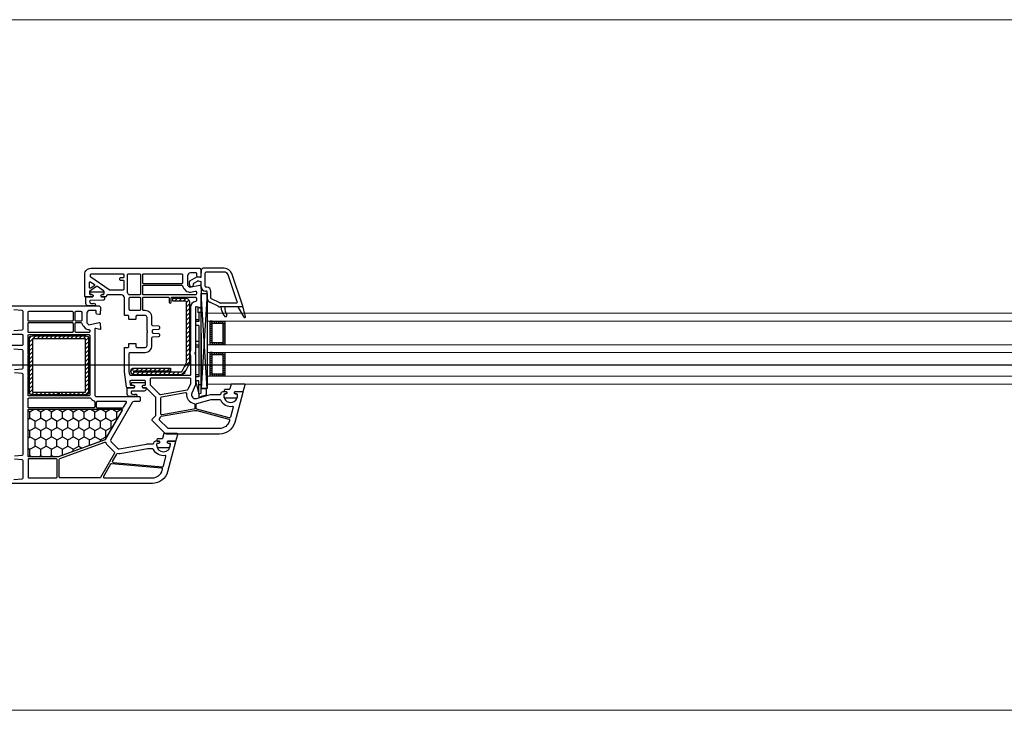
# Model space of a CAD drawing. Header units: millimetres. Extents: x 53645 to 137188, y 78097 to 135542.
# Tile 206 of 256: x 123707 to 124206, y 104279 to 104629. Entities that reach past the tile are written whole.
import ezdxf

# ---------------------------------------------------------------- set-up
doc = ezdxf.new("R2010")
doc.units = ezdxf.units.MM
doc.linetypes.add('CONTI', pattern=[0])
doc.linetypes.add('GOST2.303 5', pattern=[24, 20, -1.5, 1, -1.5])
for name, color, linetype in [('axis_dim', 40, 'CONTI'), ('GASKET', 5, 'Continuous'), ('PVC', 7, 'Continuous'), ('STEEL', 5, 'Continuous')]:
    doc.layers.add(name, color=color, linetype=linetype)
doc.layers.add('doors_windows', color=4, linetype='Continuous', lineweight=5)

# ---------------------------------------------------------------- blocks, each defined once
blk = doc.blocks.new('*U37')
at = {"linetype": 'Continuous'}
h = blk.add_hatch(dxfattribs=at)
h.set_pattern_fill('HONEY', color=6, angle=-90, style=0)
h.set_pattern_definition([(270, (2072.509, 52.6428), (-2.74963, -4.7625), [3.175, -6.35]), (150, (2072.509, 52.6428), (-2.74963, 4.7625), [3.175, -6.35]), (210, (2072.509, 52.6428), (-5.49926, -6e-07), [-6.35, 3.175])])
h.paths.add_polyline_path([(1944.13, -37.59, -0.57735), (1943.7, -36.84), (1951.38, -23.53, 0.079163), (1951.77, -22.5, -0.259107), (1952.09, -22.14), (1975.77, -13.52, -0.087489), (1975.94, -13.49), (1990.65, -13.49, -0.414214), (1991.15, -13.99), (1991.15, -37.09, -0.414214), (1990.65, -37.59)])
at = {"color": 1, "linetype": 'Continuous'}
for p, q in [((1903.38, -44.14), (1900.81, -44.82)), ((1900.81, -44.82), (1900.81, -47.87)), ((1904.58, -43.52), (1903.38, -43.85)), ((1903.38, -43.85), (1903.38, -44.14)), ((1904.58, -45.39), (1904.58, -43.52)), ((1900.81, -47.87), (1903.38, -47.87)), ((1904.57, -45.37), (1903.37, -45.65)), ((1903.37, -45.65), (1903.37, -88.61)), ((1904.57, -45.37), (1904.57, -51.97)), ((1906.37, -51.97), (1904.57, -45.37)), ((1904.57, -45.65), (1904.57, -51.97)), ((1903.37, -49.97), (1904.57, -49.97)), ((1903.37, -76.2), (1903.37, -52)), ((1904.57, -51.97), (1906.37, -51.97)), ((1904.57, -53.97), (1904.57, -54.57)), ((1904.57, -53.97), (1906.37, -53.97)), ((1904.57, -79.97), (1904.57, -53.97)), ((1906.37, -82.97), (1906.37, -51.97)), ((1904.57, -54.97), (1906.37, -54.97)), ((1904.57, -68.97), (1906.37, -68.97)), ((1904.57, -69.97), (1906.37, -69.97)), ((1904.57, -71.97), (1906.37, -71.97)), ((1904.57, -79.97), (1906.37, -79.97)), ((1904.57, -81.97), (1906.37, -81.97)), ((1904.57, -86.67), (1904.57, -81.97)), ((1904.57, -82.97), (1906.37, -82.97)), ((1903.37, -86.67), (1905.07, -86.67)), ((1903.37, -88.61), (1905.07, -89.07)), ((1905.07, -89.07), (1905.07, -86.67))]:
    blk.add_line(p, q, dxfattribs=at)
at = {"color": 1, "linetype": 'Continuous', "lineweight": 25}
for p, q in [((1900.39, -48.17), (1903.38, -96.18)), ((1900.39, -96.18), (1903.38, -48.17))]:
    blk.add_line(p, q, dxfattribs=at)
at = {"color": 5}
for p, q in [((1892.41, -55.28), (1892.41, -54.28)), ((1892.91, -55.28), (1892.91, -54.28)), ((1893.91, -55.28), (1893.91, -54.28)), ((1894.91, -55.28), (1894.91, -54.28)), ((1895.91, -55.28), (1895.91, -54.28)), ((1896.91, -55.28), (1896.91, -54.28)), ((1897.91, -55.28), (1897.91, -54.28)), ((1892.41, -55.28), (1891.41, -55.28)), ((1892.41, -56.28), (1891.41, -56.28)), ((1892.41, -57.28), (1891.41, -57.28)), ((1892.41, -58.28), (1891.41, -58.28)), ((1892.41, -59.28), (1891.41, -59.28)), ((1897.91, -55.28), (1898.91, -55.28)), ((1897.91, -56.28), (1898.91, -56.28)), ((1897.91, -57.28), (1898.91, -57.28)), ((1897.91, -58.28), (1898.91, -58.28)), ((1897.91, -59.28), (1898.91, -59.28)), ((1892.41, -60.28), (1891.41, -60.28)), ((1892.41, -61.28), (1891.41, -61.28)), ((1892.41, -62.28), (1891.41, -62.28)), ((1892.41, -63.28), (1891.41, -63.28)), ((1892.41, -64.28), (1891.41, -64.28)), ((1897.91, -60.28), (1898.91, -60.28)), ((1897.91, -61.28), (1898.91, -61.28)), ((1897.91, -62.28), (1898.91, -62.28)), ((1897.91, -63.28), (1898.91, -63.28)), ((1897.91, -64.28), (1898.91, -64.28)), ((1892.41, -65.28), (1891.41, -65.28)), ((1892.41, -65.28), (1891.41, -65.28)), ((1892.41, -66.28), (1891.41, -66.28)), ((1892.41, -65.28), (1892.41, -66.28)), ((1892.91, -66.28), (1892.91, -65.28)), ((1893.91, -66.28), (1893.91, -65.28)), ((1894.91, -66.28), (1894.91, -65.28)), ((1895.91, -66.28), (1895.91, -65.28)), ((1896.91, -66.28), (1896.91, -65.28)), ((1897.91, -65.28), (1898.91, -65.28)), ((1897.91, -65.28), (1898.91, -65.28)), ((1897.91, -65.28), (1897.91, -66.28)), ((1897.91, -66.28), (1898.91, -66.28)), ((1892.41, -71.28), (1891.41, -71.28)), ((1892.41, -72.28), (1891.41, -72.28)), ((1892.41, -73.28), (1891.41, -73.28)), ((1892.41, -74.28), (1891.41, -74.28)), ((1892.41, -71.28), (1892.41, -70.28)), ((1892.91, -71.28), (1892.91, -70.28)), ((1893.91, -71.28), (1893.91, -70.28)), ((1894.91, -71.28), (1894.91, -70.28)), ((1895.91, -71.28), (1895.91, -70.28)), ((1896.91, -71.28), (1896.91, -70.28)), ((1897.91, -71.28), (1897.91, -70.28)), ((1897.91, -71.28), (1898.91, -71.28)), ((1897.91, -72.28), (1898.91, -72.28)), ((1897.91, -73.28), (1898.91, -73.28)), ((1897.91, -74.28), (1898.91, -74.28)), ((1892.41, -75.28), (1891.41, -75.28)), ((1892.41, -76.28), (1891.41, -76.28)), ((1892.41, -77.28), (1891.41, -77.28)), ((1892.41, -78.28), (1891.41, -78.28)), ((1892.41, -79.28), (1891.41, -79.28)), ((1897.91, -75.28), (1898.91, -75.28)), ((1897.91, -76.28), (1898.91, -76.28)), ((1897.91, -77.28), (1898.91, -77.28)), ((1897.91, -78.28), (1898.91, -78.28)), ((1897.91, -79.28), (1898.91, -79.28)), ((1892.41, -80.28), (1891.41, -80.28)), ((1892.41, -81.28), (1891.41, -81.28)), ((1892.41, -81.28), (1891.41, -81.28)), ((1892.41, -82.28), (1891.41, -82.28)), ((1892.41, -81.28), (1892.41, -82.28)), ((1892.91, -82.28), (1892.91, -81.28)), ((1893.91, -82.28), (1893.91, -81.28)), ((1894.91, -82.28), (1894.91, -81.28)), ((1895.91, -82.28), (1895.91, -81.28)), ((1896.91, -82.28), (1896.91, -81.28)), ((1897.91, -80.28), (1898.91, -80.28)), ((1897.91, -81.28), (1898.91, -81.28)), ((1897.91, -81.28), (1898.91, -81.28)), ((1897.91, -81.28), (1897.91, -82.28)), ((1897.91, -82.28), (1898.91, -82.28))]:
    blk.add_line(p, q, dxfattribs=at)
blk.add_lwpolyline([(1943.78, -37.59, -0.57735), (1943.52, -37.14), (1952.16, -22.19, -0.176327), (1952.31, -22.06), (1975.8, -13.51, -0.087489), (1975.9, -13.49), (1990.85, -13.49, -0.414214), (1991.15, -13.79), (1991.15, -37.29, -0.414214), (1990.85, -37.59)], format="xyb", close=True)
at = {"color": 1, "linetype": 'Continuous', "lineweight": 25}
blk.add_lwpolyline([(1900.39, -50.18), (1900.39, -48.17), (1903.38, -48.17), (1903.38, -96.18), (1900.39, -96.18)], close=True, dxfattribs=at)
at = {"color": 5}
for points in [[(1898.91, -66.28), (1891.41, -66.28), (1891.41, -54.28), (1898.91, -54.28)], [(1897.91, -65.28), (1892.41, -65.28), (1892.41, -55.28), (1897.91, -55.28)], [(1898.91, -82.28), (1891.41, -82.28), (1891.41, -70.28), (1898.91, -70.28)], [(1897.91, -81.28), (1892.41, -81.28), (1892.41, -71.28), (1897.91, -71.28)]]:
    blk.add_lwpolyline(points, close=True, dxfattribs=at)
at = {"layer": 'doors_windows', "color": 5}
for points in [[(1378, -50.28), (1900.39, -50.28), (1900.39, -54.28), (1378, -54.28)], [(1378, -66.28), (1900.39, -66.28), (1900.39, -70.28), (1378, -70.28)], [(1378, -82.28), (1900.39, -82.28), (1900.39, -86.28), (1378, -86.28)]]:
    blk.add_lwpolyline(points, close=True, dxfattribs=at)
at = {"layer": 'GASKET'}
for p, q in [((1880.94, -84.5), (1882.38, -89.88)), ((1881.68, -84.2), (1884.67, -89.5)), ((1892.93, -87.48), (1893.28, -89.5))]:
    blk.add_line(p, q, dxfattribs=at)
at = {"layer": 'GASKET', "color": 5, "linetype": 'Continuous'}
for points in [[(1925.23, -22.56, 0.414214), (1925.93, -21.86), (1925.93, -21.76, 0.414214), (1925.63, -21.46), (1924.78, -21.46), (1924.61, -21.16, -0.57735), (1925.13, -20.26), (1925.58, -20.26, 0.414214), (1926.08, -19.76), (1926.08, -19.46, 0.020024), (1926.07, -19.18, 0.390947), (1925.07, -18.26), (1920.09, -18.26, 0.390947), (1919.09, -19.18), (1919.08, -19.46), (1919.08, -19.76, 0.414214), (1919.58, -20.26), (1920.03, -20.26, -0.57735), (1920.55, -21.16), (1920.38, -21.46), (1916.33, -21.46), (1915.32, -24.85, 0.502334), (1915.6, -25.23), (1922.36, -25.23), (1923.1, -22.8, -0.349418), (1923.39, -22.56)], [(1891.13, -47.61, 0.414214), (1891.83, -46.91), (1891.83, -46.81, 0.414214), (1891.53, -46.51), (1890.68, -46.51), (1890.51, -46.21, -0.57735), (1891.03, -45.31), (1891.48, -45.31, 0.414214), (1891.98, -44.81), (1891.98, -44.51, 0.020024), (1891.97, -44.23, 0.390947), (1890.97, -43.31), (1885.99, -43.31, 0.390947), (1884.99, -44.23), (1884.98, -44.51), (1884.98, -44.81, 0.414214), (1885.48, -45.31), (1885.93, -45.31, -0.57735), (1886.45, -46.21), (1886.28, -46.51), (1882.23, -46.51), (1881.22, -49.9, 0.502334), (1881.5, -50.28), (1888.26, -50.28), (1889, -47.85, -0.349418), (1889.29, -47.61)], [(1938.25, -49.68, -0.414214), (1938.75, -50.18, -0.054959), (1938.67, -50.94, -0.351258), (1938.47, -51.1), (1932.03, -51.1, -0.351258), (1931.83, -50.94, -0.054959), (1931.75, -50.18, -0.414214), (1932.25, -49.68), (1932.7, -49.68, 0.57735), (1933.22, -48.78), (1933.05, -48.48), (1931.58, -48.48, -0.414214), (1931.38, -48.28), (1931.38, -47.81, -0.407864), (1932.36, -46.81), (1938.57, -46.68, 0.433601), (1938.96, -46.24), (1938.94, -45.92, 0.363714), (1938.21, -45.19), (1937.24, -45.11, 0.169782), (1937.05, -45.16, -1.241435), (1936.6, -43.99), (1939.69, -43.99, -0.414214), (1940.89, -45.19), (1940.89, -48.18, -0.414214), (1940.59, -48.48), (1937.45, -48.48), (1937.28, -48.78, 0.57735), (1937.8, -49.68)], [(1959.24, -95.68, -0.414214), (1959.74, -96.18, -0.054959), (1959.65, -96.94, -0.351258), (1959.46, -97.1), (1953.02, -97.1, -0.351258), (1952.82, -96.94, -0.054959), (1952.74, -96.18, -0.414214), (1953.24, -95.68), (1953.69, -95.68, 0.57735), (1954.21, -94.78), (1954.03, -94.48), (1952.57, -94.48, -0.414214), (1952.37, -94.28), (1952.37, -93.81, -0.407864), (1953.35, -92.81), (1959.56, -92.68, 0.433601), (1959.95, -92.24), (1959.92, -91.92, 0.363714), (1959.2, -91.19), (1958.23, -91.11, 0.169782), (1958.04, -91.16, -1.241435), (1957.59, -89.99), (1960.68, -89.99, -0.414214), (1961.88, -91.19), (1961.88, -94.18, -0.414214), (1961.58, -94.48), (1958.44, -94.48), (1958.27, -94.78, 0.57735), (1958.79, -95.68)]]:
    blk.add_lwpolyline(points, format="xyb", close=True, dxfattribs=at)
at = {"layer": 'GASKET'}
for centre, radius, start, end in [((1881.33, -84.4), 0.4, 29.4867, 195), ((1890.97, -85.1), 0.6, 47.514, 209.42), ((1888, -88.34), 5, 10, 47.514), ((1883.48, -89.32), 8, 0, 29.42)]:
    blk.add_arc(centre, radius, start, end, dxfattribs=at)
at = {"layer": 'PVC'}
for p, q in [((1882.37, -89.8), (1882.37, -89.8)), ((1882.67, -89.5), (1893.82, -89.5)), ((1891.48, -89.32), (1891.48, -89.5)), ((1894.87, -89.74), (1899.02, -91.76)), ((1882.39, -89.9), (1887.95, -106.29)), ((1885.13, -92.06), (1889.75, -105.68)), ((1885.6, -91.4), (1893.82, -91.4)), ((1894.04, -91.45), (1898.19, -93.47)), ((1898.47, -93.92), (1898.47, -97.3)), ((1900.37, -93.92), (1900.37, -97)), ((1900.57, -99.4), (1900.97, -99.4)), ((1900.87, -97.5), (1901.27, -97.5)), ((1903.37, -99.6), (1903.37, -101.91)), ((1901.47, -99.9), (1901.47, -106.6)), ((1905.02, -102.62), (1903.79, -102.4)), ((1905.57, -104.75), (1903.96, -104.47)), ((1907.12, -101.55), (1905.36, -102.56)), ((1909.12, -102.7), (1905.57, -104.75)), ((1907.37, -100.65), (1907.37, -101.11)), ((1909.37, -100.65), (1909.37, -102.27)), ((1891.65, -107.1), (1900.97, -107.1)), ((1891.74, -109), (1902.62, -109)), ((1902.62, -109), (1903.37, -108.25)), ((1903.37, -104.96), (1903.37, -108.25))]:
    blk.add_line(p, q, dxfattribs=at)
for points in [[(1998.34, -2), (1994.13, -2.37, 0.388879), (1993.67, -2.87), (1993.67, -11.46, 0.388879), (1994.13, -11.96), (1998.05, -12.3, 0.700208)], [(1998.05, -14), (1994.13, -14.34, 0.388879), (1993.67, -14.84), (1993.67, -55.16, 0.388879), (1994.13, -55.66), (1998.05, -56, 0.700208)], [(1998.05, -57.7), (1994.13, -58.04, 0.388879), (1993.67, -58.54), (1993.67, -67.13, 0.388879), (1994.13, -67.63), (1998.34, -68, 0.700208)], [(1999.87, -70), (1994.17, -70, 0.414214), (1993.67, -70.5), (1993.67, -74.9, 0.414214), (1994.17, -75.4), (1999.87, -75.4, -0.414214)], [(1998.34, -77.4), (1994.13, -77.77, 0.388879), (1993.67, -78.27), (1993.67, -87.13, 0.388879), (1994.13, -87.63), (1998.34, -88, 0.700208)], [(1999.87, -90), (1955.12, -90), (1954.37, -89.25), (1954.37, -88.75), (1954.56, -85.97, -0.446275), (1955.14, -85.51), (1956.26, -85.7, -0.36397), (1956.67, -86.2), (1956.67, -87.2, 0.414214), (1957.17, -87.7), (1959.87, -87.7, 0.414214), (1961.37, -86.2), (1961.37, -81.43), (1960.37, -80.43), (1955.15, -81.49, -0.454146), (1954.55, -81.03), (1954.37, -78.32, -0.51393), (1954.75, -78.01), (1956.74, -78.54, 0.493145), (1957.37, -78.06), (1957.37, -45, 0.414214), (1956.37, -44), (1934.87, -44, -0.414214), (1934.37, -43.5), (1934.37, -42, -0.414214), (1934.87, -41.5), (1937.57, -41.5, 0.267949), (1938.44, -41), (1949.24, -22.29, 0.339454), (1949.08, -21.09), (1945.79, -17.8, 0.245592), (1944.91, -17.52), (1931.07, -19.95, -0.043661), (1930.55, -20), (1927.87, -20, 0.414214), (1927.37, -20.5, -0.414214), (1926.37, -21.5), (1924.73, -21.5), (1924.55, -21.2, -0.57735), (1925.07, -20.3), (1925.52, -20.3, 0.414214), (1926.02, -19.8), (1926.02, -19.5, 1), (1919.02, -19.5), (1919.02, -19.8, 0.414214), (1919.52, -20.3), (1919.97, -20.3, -0.57735), (1920.49, -21.2), (1920.32, -21.5), (1916.67, -21.5, -0.493145), (1916.38, -21.12), (1920.45, -5.93, -0.339454), (1928.18, 0), (1999.87, 0, -0.414214)]]:
    blk.add_lwpolyline(points, format="xyb", dxfattribs=at)
for points in [[(1952.51, -2.8), (1928.18, -2.8, 0.339454), (1923.16, -6.65), (1923.03, -7.12, 0.466308), (1923.47, -7.75), (1948.9, -9.97, 0.291473), (1949.38, -9.72), (1952.94, -3.55, 0.57735)], [(1974.82, -2.8, -0.414214), (1975.32, -3.3), (1975.32, -12.18, -0.315299), (1974.99, -12.65), (1952.31, -20.91, -0.415199), (1951.67, -20.61, 0.110369), (1950.85, -19.32), (1947.48, -15.95, -0.339454), (1947.4, -15.35), (1954.5, -3.05, -0.267949), (1954.93, -2.8)], [(1976.42, -3.3), (1976.42, -11.9, 0.414214), (1976.92, -12.4), (1990.67, -12.4, 0.414214), (1991.17, -11.9), (1991.17, -3.3, 0.414214), (1990.67, -2.8), (1976.92, -2.8, 0.414214)], [(1948.05, -10.6), (1923.11, -8.42, 0.36397), (1922.59, -8.79), (1921.27, -13.7, 0.546119), (1921.61, -14.08, -0.339137), (1927.52, -17.21, 0.293253), (1927.98, -17.5), (1930.6, -17.5), (1944.47, -15.05, -0.100742), (1945.87, -15.09, 0.329802), (1946.41, -14.85), (1948.44, -11.35, 0.548619)], [(1975.87, -13.5), (1990.67, -13.5, -0.414214), (1991.17, -14), (1991.17, -37.1, -0.414214), (1990.67, -37.6), (1944.15, -37.6, -0.57735), (1943.72, -36.85), (1951.4, -23.54, 0.079163), (1951.8, -22.51, -0.259107), (1952.12, -22.15)], [(1956.17, -38.3), (1943.17, -38.3, 0.267949), (1942.74, -38.55), (1941.3, -41.05, 0.57735), (1941.56, -41.5), (1956.17, -41.5, 0.414214), (1956.67, -41), (1956.67, -38.8, 0.414214)], [(1990.67, -38.3, -0.414214), (1991.17, -38.8), (1991.17, -42.8, -0.414214), (1990.67, -43.3), (1959.71, -43.3, -0.252264), (1959.3, -43.08, 0.152167), (1957.69, -41.76, -0.305615), (1957.37, -41.29), (1957.37, -38.8, -0.414214), (1957.87, -38.3)], [(1990.67, -44.4, -0.414214), (1991.17, -44.9), (1991.17, -54.1, 1), (1991.17, -54.7), (1991.17, -65.1, 1), (1991.17, -65.7), (1991.17, -74.9, -0.414214), (1990.67, -75.4), (1960.37, -75.4, -0.414214), (1959.87, -74.9), (1959.87, -44.9, -0.414214), (1960.37, -44.4)], [(1966.77, -76.5, -0.414214), (1967.27, -77), (1967.27, -81, -0.414214), (1966.77, -81.5), (1964.34, -81.5, -0.372896), (1963.85, -81.07, 0.161969), (1963.14, -79.66), (1962.14, -78.66, 0.198912), (1960.37, -77.93, -0.414214), (1959.87, -77.43), (1959.87, -77, -0.414214), (1960.37, -76.5)], [(1990.67, -76.5, -0.414214), (1991.17, -77), (1991.17, -81, -0.414214), (1990.67, -81.5), (1968.87, -81.5, -0.414214), (1968.37, -81), (1968.37, -77, -0.414214), (1968.87, -76.5)], [(1966.77, -82.2, -0.414214), (1967.27, -82.7), (1967.27, -86.7, -0.414214), (1966.77, -87.2), (1964.37, -87.2, -0.414214), (1963.87, -86.7), (1963.87, -82.7, -0.414214), (1964.37, -82.2)], [(1990.67, -82.2, -0.414214), (1991.17, -82.7), (1991.17, -86.7, -0.414214), (1990.67, -87.2), (1968.87, -87.2, -0.414214), (1968.37, -86.7), (1968.37, -82.7, -0.414214), (1968.87, -82.2)]]:
    blk.add_lwpolyline(points, format="xyb", close=True, dxfattribs=at)
at = {"layer": 'PVC', "linetype": 'Continuous', "lineweight": 25}
for points in [[(1904.12, -109), (1903.37, -108.25), (1903.37, -107.75), (1903.56, -104.97, -0.446275), (1904.14, -104.51), (1905.26, -104.7, -0.36397), (1905.67, -105.2), (1905.67, -106.2, 0.414214), (1906.17, -106.7), (1908.87, -106.7, 0.414214), (1910.37, -105.2), (1910.37, -100.43), (1909.37, -99.43), (1904.15, -100.49, -0.454146), (1903.55, -100.03), (1903.38, -97.41, -0.016582), (1903.37, -97.21), (1903.37, -89.3, -0.493145), (1903.75, -89.01), (1905.74, -89.54, 0.493145), (1906.37, -89.06), (1906.37, -66.71, -0.201513), (1906.52, -66.36, 0.420084), (1906.52, -65.64, -0.201513), (1906.37, -65.29), (1906.37, -50), (1908.21, -45.8, 0.628383), (1905.86, -43.07), (1898.65, -45), (1893.87, -45, 0.414214), (1893.37, -45.5, -0.414214), (1892.37, -46.5), (1890.73, -46.5), (1890.55, -46.2, -0.57735), (1891.07, -45.3), (1891.51, -45.3, 0.38517), (1892.01, -44.85, 1.105542), (1885.04, -44.85, 0.38517), (1885.54, -45.3), (1885.97, -45.3, -0.57735), (1886.49, -46.2), (1886.32, -46.5), (1882.67, -46.5, -0.493145), (1882.38, -46.12), (1886.45, -30.93, -0.339454), (1894.18, -25), (1920.96, -25, -0.198912), (1921.67, -25.29), (1928.23, -31.85, -0.414214), (1928.23, -32.56), (1926.52, -34.27, 0.198912), (1926.37, -34.62), (1926.37, -43.29, 0.198912), (1926.52, -43.65), (1931.23, -48.35, 0.198912), (1931.58, -48.5), (1933.02, -48.5), (1933.19, -48.8, -0.57735), (1932.67, -49.7), (1932.17, -49.7, 0.414214), (1931.67, -50.2), (1931.67, -51.6, 0.414214), (1932.17, -52.1), (1939.16, -52.1, 0.455633), (1939.66, -51.53), (1939.46, -50.13, 0.373972), (1938.97, -49.7), (1937.77, -49.7, -0.57735), (1937.25, -48.8), (1937.43, -48.5), (1940.81, -48.5, -0.373885), (1941.31, -48.93), (1942.37, -56.5), (1942.37, -68.6, -0.414214), (1942.07, -68.9), (1940.47, -68.9, 0.414214), (1940.17, -69.2), (1940.17, -70.6, -0.414214), (1939.87, -70.9), (1936.77, -70.9, -0.414214), (1936.47, -70.6), (1936.47, -69.4, 0.414214), (1935.97, -68.9), (1931.87, -68.9, 0.414214), (1930.87, -69.9), (1930.87, -76.29, -0.201513), (1930.72, -76.64, 0.420084), (1930.72, -77.36, -0.201513), (1930.87, -77.71), (1930.87, -84.1, 0.414214), (1931.87, -85.1), (1935.97, -85.1, 0.414214), (1936.47, -84.6), (1936.47, -83.4, -0.414214), (1936.77, -83.1), (1939.87, -83.1, -0.414214), (1940.17, -83.4), (1940.17, -84.8, 0.414214), (1940.47, -85.1), (1942.07, -85.1, -0.414214), (1942.37, -85.4), (1942.37, -94, 0.414214), (1943.87, -95.5), (1950.87, -95.5, 0.414214), (1951.37, -95, -0.414214), (1951.87, -94.5), (1954.02, -94.5), (1954.19, -94.8, -0.57735), (1953.67, -95.7), (1953.17, -95.7, 0.414214), (1952.67, -96.2), (1952.67, -97.17, 0.244698), (1952.89, -97.58), (1955.94, -99.72, 0.315299), (1956.51, -99.72), (1959.86, -97.37, 0.244698), (1960.07, -96.96), (1960.07, -96.2, 0.414214), (1959.57, -95.7), (1958.77, -95.7, -0.57735), (1958.25, -94.8), (1958.43, -94.5), (1962.07, -94.5, -0.414214), (1962.37, -94.8), (1962.37, -106, -0.414214), (1959.37, -109)], [(1906.89, -36.95, -0.109518), (1905.6, -36.9), (1889.43, -32.57, -0.414214), (1889.08, -31.95), (1889.16, -31.65, -0.339454), (1894.18, -27.8), (1919.8, -27.8, -0.198912), (1920.51, -28.09), (1924.49, -32.08, -0.382222), (1924.53, -32.75, 0.088112), (1924.03, -33.67, -0.274835), (1923.64, -34)], [(1893.98, -42.5, -0.293253), (1893.52, -42.21, 0.339137), (1887.61, -39.08, -0.546119), (1887.27, -38.7), (1888.64, -33.6, -0.414214), (1889.25, -33.24), (1905.65, -37.64, -0.339454), (1906.02, -38.12), (1906.02, -40.05, -0.339454), (1905.65, -40.53), (1898.38, -42.48, -0.065543), (1898.25, -42.5)], [(1911.43, -46.01, -0.498043), (1910.85, -45.46, 0.394481), (1907.14, -40.57, -0.365019), (1906.72, -40.07), (1906.72, -38.12, -0.36397), (1907.14, -37.62), (1923.29, -34.77, -0.466308), (1923.87, -35.27), (1923.87, -43.39, -0.36397), (1923.46, -43.89)], [(1909.37, -53.5, -0.414214), (1908.87, -53), (1908.87, -50.63, -0.103244), (1908.91, -50.43), (1910.16, -47.58, -0.251284), (1910.53, -47.28), (1923.99, -44.91, -0.28183), (1924.48, -45.1, 0.034736), (1924.75, -45.41), (1929.03, -49.69, -0.198912), (1929.17, -50.04), (1929.17, -53, -0.414214), (1928.67, -53.5)], [(1920.17, -94.4, -0.414214), (1919.67, -93.9), (1919.67, -91.9, 1), (1918.67, -91.9), (1918.67, -93.9, -0.414214), (1918.17, -94.4), (1906.37, -94.4, -0.414214), (1905.87, -93.9), (1905.87, -92.61, -0.387795), (1906.33, -92.11, 0.387795), (1908.87, -89.32), (1908.87, -67.31, 0.229416), (1908.87, -64.69), (1908.87, -55.1, -0.414214), (1909.37, -54.6), (1939.15, -54.6, -0.373972), (1939.64, -55.03), (1939.87, -56.64, -0.034844), (1939.87, -56.71), (1939.87, -65.9, -0.414214), (1939.37, -66.4), (1931.87, -66.4, 0.414214), (1928.37, -69.9), (1928.37, -73.72, -0.39896), (1927.9, -74.22), (1924.85, -74.38, 0.39896), (1924.37, -74.87), (1924.37, -75.31, 0.39896), (1924.85, -75.8), (1927.64, -75.95, -0.442836), (1928.11, -76.52, 0.074681), (1928.11, -77.48, -0.442836), (1927.64, -78.05), (1924.85, -78.2, 0.39896), (1924.37, -78.69), (1924.37, -79.13, 0.39896), (1924.85, -79.62), (1927.9, -79.78, -0.39896), (1928.37, -80.28), (1928.37, -84.1, 0.414214), (1931.87, -87.6), (1932.57, -87.6, -0.414214), (1933.07, -88.1), (1933.07, -93.9, -0.414214), (1932.57, -94.4)], [(1934.67, -94.4, -0.414214), (1934.17, -93.9), (1934.17, -88.1, -0.414214), (1934.67, -87.6), (1939.37, -87.6, -0.414214), (1939.87, -88.1), (1939.87, -93.9, -0.414214), (1939.37, -94.4)], [(1913.34, -100.5, -0.372896), (1912.85, -100.07, 0.161969), (1912.14, -98.66), (1911.14, -97.66, 0.251647), (1908.87, -96.98), (1906.47, -97.47, -0.4743), (1905.87, -96.98), (1905.87, -96, -0.414214), (1906.37, -95.5), (1932.57, -95.5, -0.414214), (1933.07, -96), (1933.07, -100, -0.414214), (1932.57, -100.5)], [(1934.67, -106.2, -0.414214), (1934.17, -105.7), (1934.17, -96, -0.414214), (1934.67, -95.5), (1939.84, -95.5, -0.284915), (1940.29, -95.78, 0.045769), (1940.67, -96.4, -0.162278), (1940.77, -96.7), (1940.77, -105.7, -0.414214), (1940.27, -106.2)], [(1943.07, -106.2, -0.414214), (1942.57, -105.7), (1942.57, -104.7, -0.414214), (1943.07, -104.2), (1944.37, -104.2, 0.414214), (1944.87, -103.7), (1944.87, -103.5, 0.414214), (1944.37, -103), (1943.07, -103, -0.414214), (1942.57, -102.5), (1942.57, -98.49, -0.436376), (1943.11, -97.99, 0.01877), (1943.37, -98), (1949.84, -98, -0.153915), (1950.13, -98.09), (1959.36, -104.56, -0.244698), (1959.57, -104.97), (1959.57, -105.7, -0.414214), (1959.07, -106.2)], [(1957.68, -100.94, -0.520567), (1957.68, -100.12), (1959.29, -98.99, -0.606815), (1960.07, -99.4), (1960.07, -101.65, -0.606815), (1959.29, -102.06)], [(1913.37, -106.2, -0.414214), (1912.87, -105.7), (1912.87, -101.7, -0.414214), (1913.37, -101.2), (1932.57, -101.2, -0.414214), (1933.07, -101.7), (1933.07, -105.7, -0.414214), (1932.57, -106.2)]]:
    blk.add_lwpolyline(points, format="xyb", close=True, dxfattribs=at)
at = {"layer": 'PVC'}
for centre, radius, start, end in [((1882.67, -89.8), 0.3, 90, 198.7481), ((1893.82, -91.9), 2.4, 64.0795, 90), ((1885.6, -91.9), 0.5, 90, 198.7481), ((1893.82, -91.9), 0.5, 64.0795, 90), ((1897.97, -93.92), 0.5, 0, 64.0795), ((1897.97, -93.92), 2.4, 0, 64.0795), ((1900.57, -97.3), 2.1, 180, 270), ((1900.87, -97), 0.5, 180, 270), ((1900.97, -99.9), 0.5, 0, 90), ((1901.27, -99.6), 2.1, 0, 90), ((1908.37, -100.65), 1, 0, 180), ((1903.87, -101.91), 0.5, 180, 260), ((1903.87, -104.96), 0.5, 80, 180), ((1905.11, -102.13), 0.5, 260, 300), ((1906.87, -101.11), 0.5, 300, 0), ((1908.87, -102.27), 0.5, 300, 0), ((1891.74, -105), 4, 198.7481, 270), ((1891.74, -105), 2.1, 198.7481, 270), ((1900.97, -106.6), 0.5, 270, 0)]:
    blk.add_arc(centre, radius, start, end, dxfattribs=at)
at = {"layer": 'STEEL', "color": 5, "linetype": 'Continuous'}
for p, q in [((1962.03, -44.8), (1960.47, -46.36)), ((1964.15, -44.8), (1962.65, -46.3)), ((1966.27, -44.8), (1964.77, -46.3)), ((1968.39, -44.8), (1966.89, -46.3)), ((1970.51, -44.8), (1969.01, -46.3)), ((1972.64, -44.8), (1971.14, -46.3)), ((1974.76, -44.8), (1973.26, -46.3)), ((1976.88, -44.8), (1975.72, -45.95)), ((1979, -44.8), (1977.5, -46.3)), ((1981.12, -44.8), (1979.62, -46.3)), ((1983.24, -44.8), (1981.74, -46.3)), ((1985.36, -44.8), (1983.86, -46.3)), ((1987.48, -44.8), (1985.98, -46.3)), ((1989.51, -44.9), (1988.11, -46.3)), ((1961.97, -46.98), (1960.47, -48.48)), ((1961.97, -49.1), (1960.47, -50.6)), ((1990.45, -46.07), (1988.97, -47.55)), ((1990.47, -48.17), (1988.97, -49.67)), ((1961.97, -51.22), (1960.47, -52.72)), ((1961.97, -53.34), (1960.47, -54.84)), ((1990.47, -50.3), (1988.97, -51.8)), ((1990.47, -52.42), (1988.97, -53.92)), ((1990.47, -54.54), (1988.97, -56.04)), ((1912.2, -58.68), (1909.35, -61.53)), ((1913.59, -55.03), (1911.11, -57.51)), ((1915.85, -55.03), (1914.35, -56.53)), ((1918.12, -55.03), (1916.62, -56.53)), ((1920.38, -55.03), (1918.88, -56.53)), ((1920.8, -56.87), (1919.22, -58.45)), ((1922.64, -55.03), (1921.14, -56.53)), ((1923.06, -56.87), (1921.48, -58.45)), ((1924.91, -55.03), (1923.41, -56.53)), ((1925.32, -56.87), (1923.74, -58.45)), ((1927.17, -55.03), (1925.67, -56.53)), ((1927.59, -56.87), (1926.01, -58.45)), ((1929.43, -55.03), (1927.93, -56.53)), ((1929.85, -56.87), (1928.27, -58.45)), ((1931.69, -55.03), (1930.19, -56.53)), ((1932.11, -56.87), (1930.53, -58.45)), ((1933.96, -55.03), (1932.46, -56.53)), ((1934.37, -56.87), (1932.79, -58.45)), ((1936.22, -55.03), (1934.72, -56.53)), ((1936.64, -56.87), (1935.06, -58.45)), ((1938.27, -55.24), (1936.98, -56.53)), ((1939, -56.78), (1937.32, -58.45)), ((1961.97, -55.46), (1960.47, -56.96)), ((1961.97, -57.58), (1960.47, -59.08)), ((1961.97, -59.7), (1960.47, -61.2)), ((1990.47, -56.66), (1988.97, -58.16)), ((1990.47, -58.78), (1988.97, -60.28)), ((1910.85, -62.3), (1909.35, -63.8)), ((1910.85, -64.56), (1909.35, -66.06)), ((1961.97, -61.83), (1960.47, -63.33)), ((1961.97, -63.95), (1960.47, -65.45)), ((1990.47, -60.9), (1988.97, -62.4)), ((1990.47, -63.02), (1988.97, -64.52)), ((1910.85, -66.82), (1909.35, -68.32)), ((1910.85, -69.08), (1909.35, -70.58)), ((1961.97, -66.07), (1960.47, -67.57)), ((1961.97, -68.19), (1960.47, -69.69)), ((1990.47, -65.15), (1988.97, -66.65)), ((1990.47, -67.27), (1988.97, -68.77)), ((1990.47, -69.39), (1988.97, -70.89)), ((1910.85, -71.35), (1909.35, -72.85)), ((1910.85, -73.61), (1909.35, -75.11)), ((1961.97, -70.31), (1960.47, -71.81)), ((1961.97, -72.43), (1960.57, -73.83)), ((1963.23, -73.3), (1961.74, -74.78)), ((1965.35, -73.3), (1963.85, -74.8)), ((1967.47, -73.3), (1965.97, -74.8)), ((1969.59, -73.3), (1968.09, -74.8)), ((1971.71, -73.3), (1970.21, -74.8)), ((1973.83, -73.3), (1972.33, -74.8)), ((1975.96, -73.3), (1974.46, -74.8)), ((1978.08, -73.3), (1976.58, -74.8)), ((1980.2, -73.3), (1978.7, -74.8)), ((1982.32, -73.3), (1980.82, -74.8)), ((1984.44, -73.3), (1982.94, -74.8)), ((1986.56, -73.3), (1985.06, -74.8)), ((1988.68, -73.3), (1987.18, -74.8)), ((1990.47, -71.51), (1988.97, -73.01)), ((1990.42, -73.68), (1989.35, -74.75)), ((1910.85, -75.87), (1909.35, -77.37)), ((1910.85, -78.13), (1909.35, -79.63)), ((1910.85, -80.4), (1909.35, -81.9)), ((1910.85, -82.66), (1909.35, -84.16)), ((1910.85, -84.92), (1909.35, -86.42)), ((1910.85, -87.19), (1909.35, -88.69)), ((1910.85, -89.45), (1909.35, -90.95)), ((1910.85, -91.71), (1909.66, -92.9)), ((1912.5, -92.33), (1911.02, -93.8)), ((1914.76, -92.33), (1913.26, -93.83)), ((1917.02, -92.33), (1915.52, -93.83)), ((1917.85, -93.76), (1917.78, -93.83))]:
    blk.add_line(p, q, dxfattribs=at)
blk.add_lwpolyline([(1975.72, -46.3), (1975.72, -44.8), (1988.97, -44.8, -0.414214), (1990.47, -46.3), (1990.47, -73.3, -0.414214), (1988.97, -74.8), (1961.97, -74.8, -0.414214), (1960.47, -73.3), (1960.47, -46.3, -0.414214), (1961.97, -44.8), (1975.22, -44.8), (1975.22, -46.3), (1961.97, -46.3), (1961.97, -73.3), (1988.97, -73.3), (1988.97, -46.3)], format="xyb", close=True, dxfattribs=at)
at = {"layer": 'STEEL', "linetype": 'Continuous'}
blk.add_lwpolyline([(1909.35, -91.83), (1909.35, -61.5, -0.116434), (1909.56, -60.61), (1911.8, -56.13, -0.284079), (1913.59, -55.03), (1937.5, -55.03, -0.414214), (1939, -56.53), (1939, -56.95, -0.414214), (1937.5, -58.45), (1919, -58.45), (1919, -56.87), (1937.59, -56.87, 0.940252), (1937.61, -56.53), (1913.71, -56.53, 0.228035), (1913.14, -56.81), (1910.9, -61.28, 0.116434), (1910.85, -61.5), (1910.85, -91.83, 0.414214), (1911.35, -92.33), (1917.85, -92.33), (1917.85, -93.83), (1911.35, -93.83, -0.414214)], format="xyb", close=True, dxfattribs=at)

msp = doc.modelspace()

# ---------------------------------------------------------------- linework, layer by layer
at = {"layer": 'axis_dim', "linetype": 'GOST2.303 5', "lineweight": 25, "ltscale": 100}
msp.add_lwpolyline([(127181.85, 104453.94), (108766.7, 104453.94)], dxfattribs=at)
at = {"layer": 'doors_windows', "lineweight": 20, "ltscale": 50}
msp.add_lwpolyline([(125702.32, 104628.94), (123702.32, 104628.94), (123702.32, 104278.94), (125702.32, 104278.94)], close=True, dxfattribs=at)

# ---------------------------------------------------------------- block references
at = {"ltscale": 100, "rotation": 180}
msp.add_blockref('*U37', (125702.32, 104393.94), dxfattribs=at)

doc.saveas('drawing.dxf')
